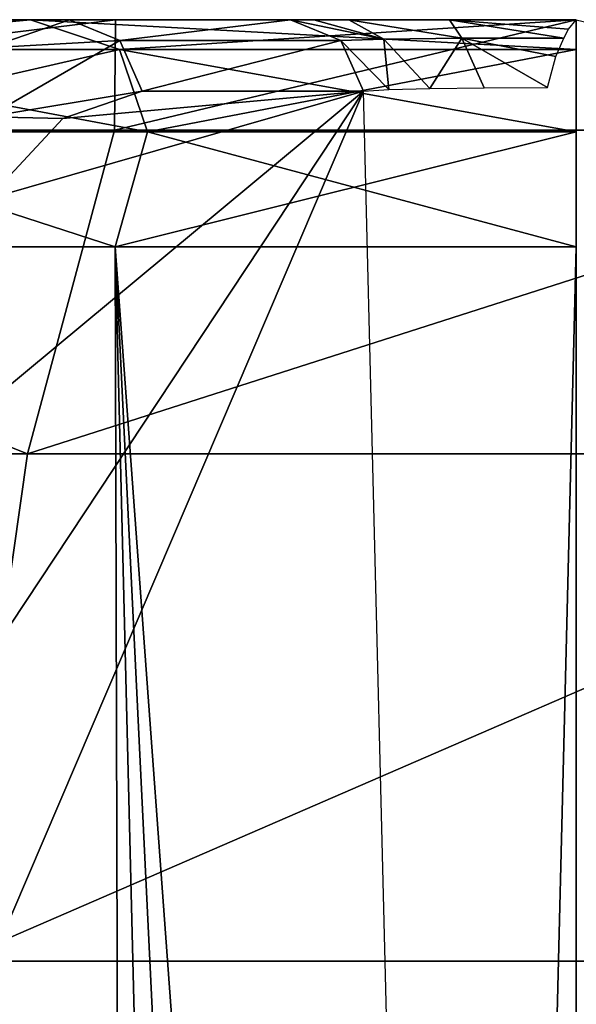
# Model space of a CAD drawing. Header units: millimetres. Extents: x -65 to 65, y -60 to 48.
# Tile 85 of 110: x -2.24 to 0, y 44.04 to 48. Entities that reach past the tile are written whole.
import ezdxf

# ---------------------------------------------------------------- set-up
doc = ezdxf.new("R2010")
doc.units = ezdxf.units.MM
doc.header["$LTSCALE"] = 101.851852
for name, color, linetype in [('153', 7, 'CONTINUOUS'), ('2', 7, 'CONTINUOUS'), ('210', 7, 'CONTINUOUS'), ('211', 7, 'CONTINUOUS'), ('212', 7, 'CONTINUOUS'), ('23', 7, 'CONTINUOUS'), ('33', 7, 'CONTINUOUS'), ('39', 7, 'CONTINUOUS')]:
    doc.layers.add(name, color=color, linetype=linetype)

msp = doc.modelspace()

# ---------------------------------------------------------------- linework, layer by layer
at = {"layer": '153', "color": 7, "linetype": 'Continuous', "true_color": 0xe0f2ff}
for points in [[(-2.1943, 48, -6.0295), (-4.1242, 48, -4.9153), (-3.4925, 47.8802, -4.807), (-2.1943, 48, -6.0295)], [(-4.1242, 48, 4.9153), (-2.1943, 48, 6.0295), (-3.4925, 47.8802, 4.807), (-4.1242, 48, 4.9153)], [(-1.8361, 47.8802, -5.6509), (-2.1943, 48, -6.0295), (-3.4925, 47.8802, -4.807), (-1.8361, 47.8802, -5.6509)], [(-3.4925, 47.8802, 4.807), (-2.1943, 48, 6.0295), (-1.8361, 47.8802, 5.6509), (-3.4925, 47.8802, 4.807)], [(0, 47.8802, -5.9417), (-2.1943, 48, -6.0295), (-1.8361, 47.8802, -5.6509), (0, 47.8802, -5.9417)], [(0, 48, -6.4163), (-2.1943, 48, -6.0295), (0, 47.8802, -5.9417), (0, 48, -6.4163)], [(-2.1943, 48, 6.0295), (0, 48, 6.4163), (-1.8361, 47.8802, 5.6509), (-2.1943, 48, 6.0295)], [(-1.8361, 47.8802, 5.6509), (0, 48, 6.4163), (0, 47.8802, 5.9417), (-1.8361, 47.8802, 5.6509)], [(-1.8361, 47.8802, -5.6509), (-3.4925, 47.8802, -4.807), (-1.7245, 47.5491, -5.3074), (-1.8361, 47.8802, -5.6509)], [(-3.4925, 47.8802, 4.807), (-1.8361, 47.8802, 5.6509), (-3.2802, 47.5491, 4.5148), (-3.4925, 47.8802, 4.807)], [(-1.7245, 47.5491, -5.3074), (-3.4925, 47.8802, -4.807), (-3.2802, 47.5491, -4.5148), (-1.7245, 47.5491, -5.3074)], [(-3.2802, 47.5491, 4.5148), (-1.8361, 47.8802, 5.6509), (-1.7245, 47.5491, 5.3074), (-3.2802, 47.5491, 4.5148)], [(-1.8361, 47.8802, 5.6509), (0, 47.8802, 5.9417), (-1.7245, 47.5491, 5.3074), (-1.8361, 47.8802, 5.6509)], [(0, 47.8802, -5.9417), (-1.8361, 47.8802, -5.6509), (0, 47.5491, -5.5806), (0, 47.8802, -5.9417)], [(0, 47.5491, -5.5806), (-1.8361, 47.8802, -5.6509), (-1.7245, 47.5491, -5.3074), (0, 47.5491, -5.5806)], [(-1.7245, 47.5491, 5.3074), (0, 47.8802, 5.9417), (0, 47.5491, 5.5806), (-1.7245, 47.5491, 5.3074)], [(-1.8538, 47.0872, 5.0933), (-3.484, 47.0872, 4.1521), (-3.2802, 47.5491, 4.5148), (-1.8538, 47.0872, 5.0933)], [(-3.484, 47.0872, -4.1521), (-1.8538, 47.0872, -5.0933), (-3.2802, 47.5491, -4.5148), (-3.484, 47.0872, -4.1521)], [(-1.8538, 47.0872, 5.0933), (-3.2802, 47.5491, 4.5148), (-1.7245, 47.5491, 5.3074), (-1.8538, 47.0872, 5.0933)], [(-1.8538, 47.0872, -5.0933), (-1.7245, 47.5491, -5.3074), (-3.2802, 47.5491, -4.5148), (-1.8538, 47.0872, -5.0933)], [(-1.8538, 47.0872, -5.0933), (0, 47.0872, -5.4201), (-1.7245, 47.5491, -5.3074), (-1.8538, 47.0872, -5.0933)], [(0, 47.0872, 5.4201), (-1.8538, 47.0872, 5.0933), (0, 47.5491, 5.5806), (0, 47.0872, 5.4201)], [(-1.8538, 47.0872, 5.0933), (-1.7245, 47.5491, 5.3074), (0, 47.5491, 5.5806), (-1.8538, 47.0872, 5.0933)], [(0, 47.0872, -5.4201), (0, 47.5491, -5.5806), (-1.7245, 47.5491, -5.3074), (0, 47.0872, -5.4201)]]:
    msp.add_3dface(points, dxfattribs=at)
at = {"layer": '2', "color": 7, "linetype": 'Continuous', "true_color": 0xe0f2ff}
for points in [[(-2.1943, 48, 6.0295), (-4.1242, 48, 4.9153), (-2.7428, 48, 6.8789), (-2.1943, 48, 6.0295)], [(-4.1242, 48, -4.9153), (-2.1943, 48, -6.0295), (-3.664, 48, -11.7413), (-4.1242, 48, -4.9153)], [(-3.664, 48, -11.7413), (-2.1943, 48, -6.0295), (-1.8532, 48, -12.1593), (-3.664, 48, -11.7413)], [(-2.5305, 48, 7.3745), (-2.1943, 48, 6.0295), (-2.7428, 48, 6.8789), (-2.5305, 48, 7.3745)], [(-2.7369, 48, 11.9913), (-2.0374, 48, 12.1298), (-2.5384, 48, 7.9181), (-2.7369, 48, 11.9913)], [(-2.5384, 48, 7.9181), (-2.0374, 48, 12.1298), (-2.5058, 48, 7.6452), (-2.5384, 48, 7.9181)], [(-2.5058, 48, 7.6452), (-2.1943, 48, 6.0295), (-2.5305, 48, 7.3745), (-2.5058, 48, 7.6452)], [(-2.0374, 48, 12.1298), (-2.1943, 48, 6.0295), (-2.5058, 48, 7.6452), (-2.0374, 48, 12.1298)], [(0, 48, 7.2295), (-2.1943, 48, 6.0295), (-0.5103, 48, 7.386), (0, 48, 7.2295)], [(-0.5103, 48, 7.386), (-2.1943, 48, 6.0295), (-0.9151, 48, 7.736), (-0.5103, 48, 7.386)], [(0, 48, 6.4163), (-2.1943, 48, 6.0295), (0, 48, 7.2295), (0, 48, 6.4163)], [(-2.1943, 48, -6.0295), (0, 48, -6.4163), (-1.8532, 48, -12.1593), (-2.1943, 48, -6.0295)], [(-0.9151, 48, 7.736), (-2.1943, 48, 6.0295), (-1.0559, 48, 7.9676), (-0.9151, 48, 7.736)], [(-1.0559, 48, 7.9676), (-2.1943, 48, 6.0295), (-1.1485, 48, 8.2353), (-1.0559, 48, 7.9676)], [(-1.1485, 48, 8.2353), (-2.1943, 48, 6.0295), (-2.0374, 48, 12.1298), (-1.1485, 48, 8.2353)], [(-1.8532, 48, -12.1593), (0, 48, -6.4163), (0, 48, -12.2997), (-1.8532, 48, -12.1593)]]:
    msp.add_3dface(points, dxfattribs=at)
at = {"layer": '210', "color": 7, "linetype": 'Continuous', "true_color": 0xe0f2ff}
for points in [[(-1.0559, 48, 7.9676), (-1.1485, 48, 8.2353), (-0.7744, 47.9223, 7.8846), (-1.0559, 48, 7.9676)], [(-1.1485, 48, 8.2353), (-0.9463, 47.9167, 8.2815), (-0.7744, 47.9223, 7.8846), (-1.1485, 48, 8.2353)], [(-0.9151, 48, 7.736), (-1.0559, 48, 7.9676), (-0.7744, 47.9223, 7.8846), (-0.9151, 48, 7.736)], [(-0.9151, 48, 7.736), (-0.7744, 47.9223, 7.8846), (-0.4598, 47.9255, 7.5856), (-0.9151, 48, 7.736)], [(-0.5103, 48, 7.386), (-0.9151, 48, 7.736), (-0.4598, 47.9255, 7.5856), (-0.5103, 48, 7.386)], [(-0.5103, 48, 7.386), (-0.0497, 47.9261, 7.4341), (-0.0315, 47.9617, 7.3806), (-0.5103, 48, 7.386)], [(-0.5103, 48, 7.386), (-0.4598, 47.9255, 7.5856), (-0.0497, 47.9261, 7.4341), (-0.5103, 48, 7.386)], [(0, 48, 7.2295), (-0.5103, 48, 7.386), (-0.0315, 47.9617, 7.3806), (0, 48, 7.2295)], [(-0.9463, 47.9167, 8.2815), (-0.7539, 47.7192, 8.0347), (-0.7744, 47.9223, 7.8846), (-0.9463, 47.9167, 8.2815)], [(-0.7744, 47.9223, 7.8846), (-0.5886, 47.7237, 7.8156), (-0.4598, 47.9255, 7.5856), (-0.7744, 47.9223, 7.8846)], [(-0.7539, 47.7192, 8.0347), (-0.5886, 47.7237, 7.8156), (-0.7744, 47.9223, 7.8846), (-0.7539, 47.7192, 8.0347)], [(-0.5886, 47.7237, 7.8156), (-0.3706, 47.7264, 7.6503), (-0.4598, 47.9255, 7.5856), (-0.5886, 47.7237, 7.8156)], [(-0.0497, 47.9261, 7.4341), (-0.4598, 47.9255, 7.5856), (-0.0825, 47.8527, 7.5018), (-0.0497, 47.9261, 7.4341)], [(-0.4598, 47.9255, 7.5856), (-0.1162, 47.7271, 7.5506), (-0.0825, 47.8527, 7.5018), (-0.4598, 47.9255, 7.5856)], [(-0.3706, 47.7264, 7.6503), (-0.1162, 47.7271, 7.5506), (-0.4598, 47.9255, 7.5856), (-0.3706, 47.7264, 7.6503)], [(-0.8563, 47.7131, 8.302), (-0.7539, 47.7192, 8.0347), (-0.9463, 47.9167, 8.2815), (-0.8563, 47.7131, 8.302)]]:
    msp.add_3dface(points, dxfattribs=at)
at = {"layer": '211', "color": 7, "linetype": 'Continuous', "true_color": 0xe0f2ff}
for points in [[(-1.1485, 48, 8.2353), (-2.0374, 48, 12.1298), (-1.8352, 47.9167, 12.176), (-1.1485, 48, 8.2353)], [(-0.9463, 47.9167, 8.2815), (-1.1485, 48, 8.2353), (-1.8352, 47.9167, 12.176), (-0.9463, 47.9167, 8.2815)], [(-1.7452, 47.7131, 12.1965), (-0.9463, 47.9167, 8.2815), (-1.8352, 47.9167, 12.176), (-1.7452, 47.7131, 12.1965)], [(-1.7452, 47.7131, 12.1965), (-0.8563, 47.7131, 8.302), (-0.9463, 47.9167, 8.2815), (-1.7452, 47.7131, 12.1965)]]:
    msp.add_3dface(points, dxfattribs=at)
at = {"layer": '212', "color": 7, "linetype": 'Continuous', "true_color": 0xe0f2ff}
for points in [[(-2.0374, 48, 12.1298), (-2.3643, 47.8871, 13.5943), (-1.8352, 47.9167, 12.176), (-2.0374, 48, 12.1298)], [(-1.8352, 47.9167, 12.176), (-2.3643, 47.8871, 13.5943), (-2.3679, 47.609, 14.5704), (-1.8352, 47.9167, 12.176)], [(-1.7452, 47.7131, 12.1965), (-1.8352, 47.9167, 12.176), (-2.3679, 47.609, 14.5704), (-1.7452, 47.7131, 12.1965)], [(-2.0644, 47.6035, 13.6167), (-1.7452, 47.7131, 12.1965), (-2.3679, 47.609, 14.5704), (-2.0644, 47.6035, 13.6167)], [(-2.3655, 47.2796, 14.9991), (-2.0644, 47.6035, 13.6167), (-2.3679, 47.609, 14.5704), (-2.3655, 47.2796, 14.9991)]]:
    msp.add_3dface(points, dxfattribs=at)
at = {"layer": '23', "color": 7, "linetype": 'Continuous', "true_color": 0xe0f2ff}
for points in [[(-3.2785, 44.0543, 19.6323), (-3.4923, 41.549, 21.0606), (-0.8563, 47.7131, 8.302), (-3.2785, 44.0543, 19.6323)], [(-0.8563, 47.7131, 8.302), (-3.4923, 41.549, 21.0606), (-0.6898, 41.0363, 8.8825), (-0.8563, 47.7131, 8.302)], [(-2.8915, 46.0227, 17.5504), (-3.2785, 44.0543, 19.6323), (-0.8563, 47.7131, 8.302), (-2.8915, 46.0227, 17.5504)], [(-2.3655, 47.2796, 14.9991), (-2.8915, 46.0227, 17.5504), (-0.8563, 47.7131, 8.302), (-2.3655, 47.2796, 14.9991)], [(-2.0644, 47.6035, 13.6167), (-2.3655, 47.2796, 14.9991), (-0.8563, 47.7131, 8.302), (-2.0644, 47.6035, 13.6167)], [(-1.7452, 47.7131, 12.1965), (-2.0644, 47.6035, 13.6167), (-0.8563, 47.7131, 8.302), (-1.7452, 47.7131, 12.1965)]]:
    msp.add_3dface(points, dxfattribs=at)
at = {"layer": '33', "color": 7, "linetype": 'Continuous', "true_color": 0xe0f2ff}
for points in [[(-3.664, 48, -11.7413), (-1.8532, 48, -12.1593), (-5.462, 47.5557, -14.2354), (-3.664, 48, -11.7413)], [(-1.8532, 48, -12.1593), (-1.8574, 47.5557, -15.1337), (-5.462, 47.5557, -14.2354), (-1.8532, 48, -12.1593)], [(-2.0374, 48, 12.1298), (-2.7369, 48, 11.9913), (-2.3643, 47.8871, 13.5943), (-2.0374, 48, 12.1298)], [(-1.8532, 48, -12.1593), (0, 48, -12.2997), (-1.8574, 47.5557, -15.1337), (-1.8532, 48, -12.1593)], [(0, 48, -12.2997), (1.8574, 47.5557, -15.1337), (-1.8574, 47.5557, -15.1337), (0, 48, -12.2997)], [(-2.2061, 46.2556, -17.8067), (-6.4849, 46.2556, -16.73), (-5.462, 47.5557, -14.2354), (-2.2061, 46.2556, -17.8067)], [(-1.8574, 47.5557, -15.1337), (-2.2061, 46.2556, -17.8067), (-5.462, 47.5557, -14.2354), (-1.8574, 47.5557, -15.1337)], [(1.8574, 47.5557, -15.1337), (-2.2061, 46.2556, -17.8067), (-1.8574, 47.5557, -15.1337), (1.8574, 47.5557, -15.1337)], [(2.2061, 46.2556, -17.8067), (-2.2061, 46.2556, -17.8067), (1.8574, 47.5557, -15.1337), (2.2061, 46.2556, -17.8067)], [(-2.2061, 46.2556, -17.8067), (-2.4978, 44.2161, -19.9775), (-6.4849, 46.2556, -16.73), (-2.2061, 46.2556, -17.8067)], [(2.2061, 46.2556, -17.8067), (-2.4978, 44.2161, -19.9775), (-2.2061, 46.2556, -17.8067), (2.2061, 46.2556, -17.8067)], [(2.4978, 44.2161, -19.9775), (-2.4978, 44.2161, -19.9775), (2.2061, 46.2556, -17.8067), (2.4978, 44.2161, -19.9775)], [(2.7065, 41.6198, -21.4515), (-2.7065, 41.6198, -21.4515), (2.4978, 44.2161, -19.9775), (2.7065, 41.6198, -21.4515)], [(2.4978, 44.2161, -19.9775), (-2.7065, 41.6198, -21.4515), (-2.4978, 44.2161, -19.9775), (2.4978, 44.2161, -19.9775)]]:
    msp.add_3dface(points, dxfattribs=at)
at = {"layer": '39', "color": 7, "linetype": 'Continuous', "true_color": 0xe0f2ff}
for points in [[(-2.2698, 21.8257, 2.2698), (-3.484, 47.0872, 4.1521), (-1.7834, 21.8257, 2.6691), (-2.2698, 21.8257, 2.2698)], [(-3.484, 47.0872, 4.1521), (-1.8538, 47.0872, 5.0933), (-1.7834, 21.8257, 2.6691), (-3.484, 47.0872, 4.1521)], [(-1.7834, 21.8257, -2.6691), (-3.484, 47.0872, -4.1521), (-2.2698, 21.8257, -2.2698), (-1.7834, 21.8257, -2.6691)], [(-1.2284, 21.8257, -2.9657), (-3.484, 47.0872, -4.1521), (-1.7834, 21.8257, -2.6691), (-1.2284, 21.8257, -2.9657)], [(-1.8538, 47.0872, -5.0933), (-3.484, 47.0872, -4.1521), (-1.2284, 21.8257, -2.9657), (-1.8538, 47.0872, -5.0933)], [(-1.2284, 21.8257, 2.9657), (-1.8538, 47.0872, 5.0933), (-0.6262, 21.8257, 3.1484), (-1.2284, 21.8257, 2.9657)], [(-1.8538, 47.0872, 5.0933), (0, 47.0872, 5.4201), (-0.6262, 21.8257, 3.1484), (-1.8538, 47.0872, 5.0933)], [(-1.7834, 21.8257, 2.6691), (-1.8538, 47.0872, 5.0933), (-1.2284, 21.8257, 2.9657), (-1.7834, 21.8257, 2.6691)], [(0, 21.8257, -3.21), (0, 47.0872, -5.4201), (-1.8538, 47.0872, -5.0933), (0, 21.8257, -3.21)], [(0, 21.8257, -3.21), (-1.8538, 47.0872, -5.0933), (-0.6262, 21.8257, -3.1484), (0, 21.8257, -3.21)], [(-0.6262, 21.8257, -3.1484), (-1.8538, 47.0872, -5.0933), (-1.2284, 21.8257, -2.9657), (-0.6262, 21.8257, -3.1484)], [(0, 47.0872, 5.4201), (0, 21.8257, 3.21), (-0.6262, 21.8257, 3.1484), (0, 47.0872, 5.4201)]]:
    msp.add_3dface(points, dxfattribs=at)

doc.saveas('drawing.dxf')
